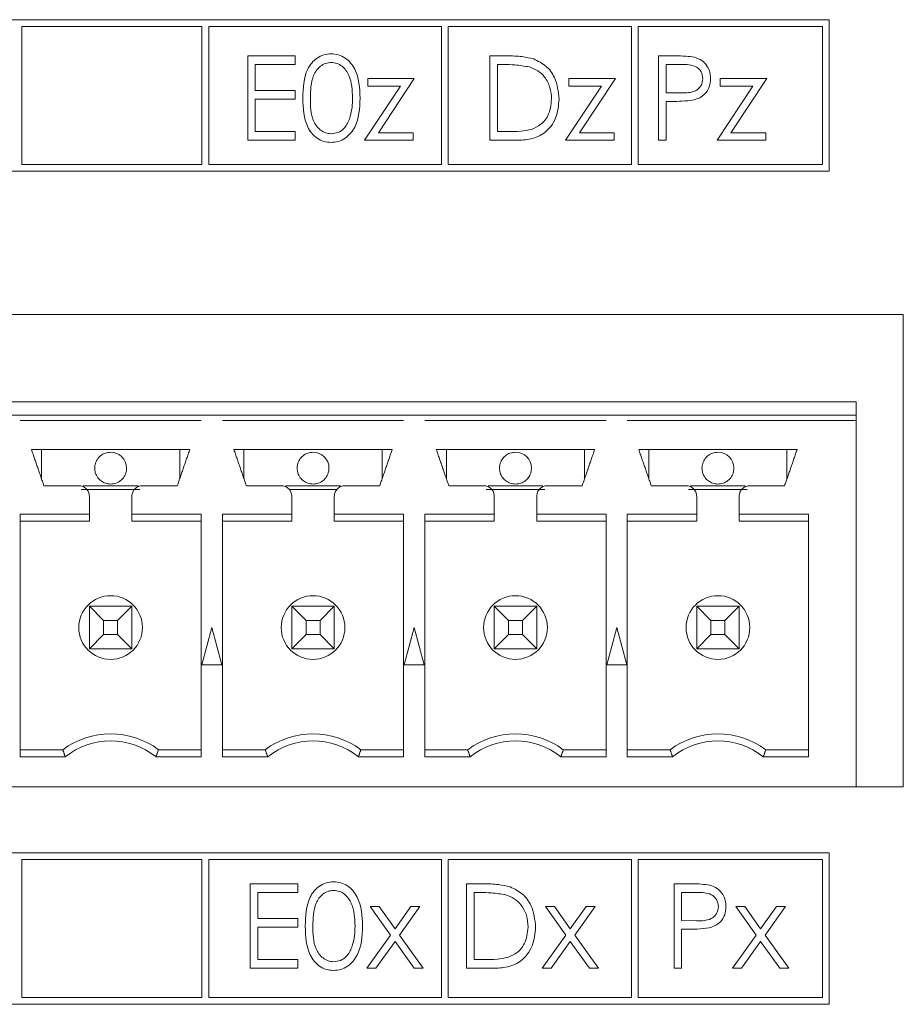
# Model space of a CAD drawing. Header units: inches. Extents: x 0.2 to 16.3, y 0.2 to 11.5.
# Tile 50 of 69: x 9.738 to 10.393, y 6.966 to 7.695. Entities that reach past the tile are written whole.
import ezdxf

# ---------------------------------------------------------------- set-up
doc = ezdxf.new("R2010")
doc.units = ezdxf.units.IN
doc.header["$MEASUREMENT"] = 0

msp = doc.modelspace()

# ---------------------------------------------------------------- linework, layer by layer
at = {"color": 7, "linetype": 'Continuous', "lineweight": 15}
for p, q in [((10.33779, 7.69538), (9.16359, 7.69538)), ((10.33779, 7.58316), (10.33779, 7.69538)), ((9.87295, 7.69038), (9.73943, 7.69038)), ((9.73943, 7.69038), (9.73943, 7.58816)), ((9.87295, 7.58816), (9.87295, 7.69038)), ((9.87795, 7.69038), (9.87795, 7.58816)), ((10.0505, 7.69038), (9.87795, 7.69038)), ((10.0505, 7.58816), (10.0505, 7.69038)), ((10.0555, 7.69038), (10.0555, 7.58816)), ((10.19127, 7.69038), (10.0555, 7.69038)), ((10.19127, 7.58816), (10.19127, 7.69038)), ((10.19627, 7.69038), (10.19627, 7.58816)), ((10.33279, 7.69038), (10.19627, 7.69038)), ((10.33279, 7.58816), (10.33279, 7.69038)), ((9.90686, 7.6685), (9.94212, 7.6685)), ((9.90686, 7.606), (9.90686, 7.6685)), ((9.94212, 7.6685), (9.94212, 7.66209)), ((10.08635, 7.6685), (10.09897, 7.6685)), ((10.08635, 7.606), (10.08635, 7.6685)), ((10.21135, 7.6685), (10.22361, 7.6685)), ((10.21135, 7.606), (10.21135, 7.6685)), ((9.91247, 7.66209), (9.91247, 7.64286)), ((9.94212, 7.66209), (9.91247, 7.66209)), ((10.09635, 7.66209), (10.09196, 7.66209)), ((10.09196, 7.66209), (10.09196, 7.61241)), ((10.21696, 7.66209), (10.21696, 7.64126)), ((10.22839, 7.66209), (10.21696, 7.66209)), ((9.99581, 7.65168), (10.03026, 7.65168)), ((9.99581, 7.64607), (9.99581, 7.65168)), ((10.03026, 7.65168), (10.00369, 7.61161)), ((10.14484, 7.65168), (10.1793, 7.65168)), ((10.14484, 7.64607), (10.14484, 7.65168)), ((10.1793, 7.65168), (10.15273, 7.61161)), ((10.25702, 7.65168), (10.29148, 7.65168)), ((10.25702, 7.64607), (10.25702, 7.65168)), ((10.29148, 7.65168), (10.26491, 7.61161)), ((9.91247, 7.64286), (9.94212, 7.64286)), ((9.94212, 7.64286), (9.94212, 7.63645)), ((9.9934, 7.606), (10.01998, 7.64607)), ((10.01998, 7.64607), (9.99581, 7.64607)), ((10.14244, 7.606), (10.16902, 7.64607)), ((10.16902, 7.64607), (10.14484, 7.64607)), ((10.21696, 7.64126), (10.2279, 7.64112)), ((10.25462, 7.606), (10.2812, 7.64607)), ((10.2812, 7.64607), (10.25702, 7.64607)), ((9.91247, 7.63645), (9.91247, 7.61241)), ((9.94212, 7.63645), (9.91247, 7.63645)), ((10.21696, 7.63485), (10.21696, 7.606)), ((10.22143, 7.63485), (10.21696, 7.63485)), ((9.91247, 7.61241), (9.94212, 7.61241)), ((9.94212, 7.61241), (9.94212, 7.606)), ((10.00369, 7.61161), (10.02946, 7.61161)), ((10.02946, 7.61161), (10.02946, 7.606)), ((10.09196, 7.61241), (10.09913, 7.61241)), ((10.15273, 7.61161), (10.1785, 7.61161)), ((10.1785, 7.61161), (10.1785, 7.606)), ((10.26491, 7.61161), (10.29068, 7.61161)), ((10.29068, 7.61161), (10.29068, 7.606)), ((9.94212, 7.606), (9.90686, 7.606)), ((10.02946, 7.606), (9.9934, 7.606)), ((10.10572, 7.606), (10.08635, 7.606)), ((10.1785, 7.606), (10.14244, 7.606)), ((10.21696, 7.606), (10.21135, 7.606)), ((10.29068, 7.606), (10.25462, 7.606)), ((9.16359, 7.58316), (10.33779, 7.58316)), ((9.73943, 7.58816), (9.87295, 7.58816)), ((9.87795, 7.58816), (10.0505, 7.58816)), ((10.0555, 7.58816), (10.19127, 7.58816)), ((10.19627, 7.58816), (10.33279, 7.58816)), ((7.64765, 7.47677), (10.39265, 7.47677)), ((10.39265, 7.47677), (10.39265, 7.12677)), ((10.35765, 7.4122), (9.10293, 7.4122)), ((10.35765, 7.40236), (10.35765, 7.4122)), ((9.72238, 7.40236), (9.7382, 7.40236)), ((9.73816, 7.40236), (9.87241, 7.40236)), ((9.87238, 7.40236), (9.8882, 7.40236)), ((9.88816, 7.40236), (10.02241, 7.40236)), ((10.02238, 7.40236), (10.0382, 7.40236)), ((10.03816, 7.40236), (10.17241, 7.40236)), ((10.17238, 7.40236), (10.1882, 7.40236)), ((10.18816, 7.40236), (10.35765, 7.40236)), ((10.35765, 7.40236), (10.35765, 7.39842)), ((9.73816, 7.39842), (9.87241, 7.39842)), ((9.88816, 7.39842), (10.02241, 7.39842)), ((10.03816, 7.39842), (10.17241, 7.39842)), ((10.18816, 7.39842), (10.35765, 7.39842)), ((10.35765, 7.12677), (10.35765, 7.39842)), ((9.86395, 7.37677), (9.74663, 7.37677)), ((9.75411, 7.35512), (9.75411, 7.37677)), ((9.85647, 7.37677), (9.85647, 7.35512)), ((10.01395, 7.37677), (9.89663, 7.37677)), ((9.90411, 7.35512), (9.90411, 7.37677)), ((10.00647, 7.37677), (10.00647, 7.35512)), ((10.16395, 7.37677), (10.04663, 7.37677)), ((10.05411, 7.35512), (10.05411, 7.37677)), ((10.15647, 7.37677), (10.15647, 7.35512)), ((10.31395, 7.37677), (10.19663, 7.37677)), ((10.20411, 7.35512), (10.20411, 7.37677)), ((10.30647, 7.37677), (10.30647, 7.35512)), ((9.785, 7.35), (9.82558, 7.35)), ((9.935, 7.35), (9.97558, 7.35)), ((10.085, 7.35), (10.12558, 7.35)), ((10.235, 7.35), (10.27558, 7.35)), ((9.82703, 7.34724), (9.78354, 7.34724)), ((9.97304, 7.34724), (9.93753, 7.34724)), ((10.12703, 7.34724), (10.08354, 7.34724)), ((10.27703, 7.34724), (10.23354, 7.34724)), ((9.78954, 7.32889), (9.73816, 7.32889)), ((9.73816, 7.32889), (9.73816, 7.14905)), ((9.87241, 7.32889), (9.82104, 7.32889)), ((9.87241, 7.14905), (9.87241, 7.32889)), ((9.93954, 7.32889), (9.88816, 7.32889)), ((9.88816, 7.32889), (9.88816, 7.14905)), ((10.02241, 7.32889), (9.97104, 7.32889)), ((10.02241, 7.14905), (10.02241, 7.32889)), ((10.08954, 7.32889), (10.03816, 7.32889)), ((10.03816, 7.32889), (10.03816, 7.14905)), ((10.17241, 7.32889), (10.12104, 7.32889)), ((10.17241, 7.14905), (10.17241, 7.32889)), ((10.23954, 7.32889), (10.18816, 7.32889)), ((10.18816, 7.32889), (10.18816, 7.14905)), ((10.32241, 7.32889), (10.27104, 7.32889)), ((10.32241, 7.14905), (10.32241, 7.32889)), ((9.78954, 7.32362), (9.73816, 7.32362)), ((9.82104, 7.32362), (9.87241, 7.32362)), ((9.93954, 7.32362), (9.88816, 7.32362)), ((9.97104, 7.32362), (10.02241, 7.32362)), ((10.08954, 7.32362), (10.03816, 7.32362)), ((10.12104, 7.32362), (10.17241, 7.32362)), ((10.23954, 7.32362), (10.18816, 7.32362)), ((10.27104, 7.32362), (10.32241, 7.32362)), ((9.80009, 7.25008), (9.78954, 7.26063)), ((9.78954, 7.22913), (9.78954, 7.26063)), ((9.78954, 7.26063), (9.82104, 7.26063)), ((9.82104, 7.26063), (9.81049, 7.25008)), ((9.82104, 7.26063), (9.82104, 7.22913)), ((9.95009, 7.25008), (9.93954, 7.26063)), ((9.93954, 7.22913), (9.93954, 7.26063)), ((9.93954, 7.26063), (9.97104, 7.26063)), ((9.97104, 7.26063), (9.96049, 7.25008)), ((9.97104, 7.26063), (9.97104, 7.22913)), ((10.08954, 7.26063), (10.10009, 7.25008)), ((10.08954, 7.26063), (10.12104, 7.26063)), ((10.08954, 7.22913), (10.08954, 7.26063)), ((10.12104, 7.26063), (10.11049, 7.25008)), ((10.12104, 7.26063), (10.12104, 7.22913)), ((10.23954, 7.26063), (10.25009, 7.25008)), ((10.23954, 7.26063), (10.27104, 7.26063)), ((10.23954, 7.22913), (10.23954, 7.26063)), ((10.27104, 7.26063), (10.26049, 7.25008)), ((10.27104, 7.26063), (10.27104, 7.22913)), ((9.80009, 7.25008), (9.80009, 7.23968)), ((9.81049, 7.25008), (9.80009, 7.25008)), ((9.81049, 7.23968), (9.81049, 7.25008)), ((9.95009, 7.25008), (9.95009, 7.23968)), ((9.96049, 7.25008), (9.95009, 7.25008)), ((9.96049, 7.23968), (9.96049, 7.25008)), ((10.11049, 7.25008), (10.10009, 7.25008)), ((10.10009, 7.25008), (10.10009, 7.23968)), ((10.11049, 7.23968), (10.11049, 7.25008)), ((10.26049, 7.25008), (10.25009, 7.25008)), ((10.25009, 7.25008), (10.25009, 7.23968)), ((10.26049, 7.23968), (10.26049, 7.25008)), ((9.78954, 7.22913), (9.80009, 7.23968)), ((9.80009, 7.23968), (9.81049, 7.23968)), ((9.82104, 7.22913), (9.81049, 7.23968)), ((9.88029, 7.24488), (9.8729, 7.21732)), ((9.88767, 7.21732), (9.88029, 7.24488)), ((9.93954, 7.22913), (9.95009, 7.23968)), ((9.95009, 7.23968), (9.96049, 7.23968)), ((9.97104, 7.22913), (9.96049, 7.23968)), ((10.03029, 7.24488), (10.0229, 7.21732)), ((10.03767, 7.21732), (10.03029, 7.24488)), ((10.10009, 7.23968), (10.08954, 7.22913)), ((10.10009, 7.23968), (10.11049, 7.23968)), ((10.12104, 7.22913), (10.11049, 7.23968)), ((10.18029, 7.24488), (10.1729, 7.21732)), ((10.18767, 7.21732), (10.18029, 7.24488)), ((10.25009, 7.23968), (10.23954, 7.22913)), ((10.25009, 7.23968), (10.26049, 7.23968)), ((10.27104, 7.22913), (10.26049, 7.23968)), ((9.82104, 7.22913), (9.78954, 7.22913)), ((9.97104, 7.22913), (9.93954, 7.22913)), ((10.12104, 7.22913), (10.08954, 7.22913)), ((10.27104, 7.22913), (10.23954, 7.22913)), ((9.8729, 7.21732), (9.88767, 7.21732)), ((10.0229, 7.21732), (10.03767, 7.21732)), ((10.1729, 7.21732), (10.18767, 7.21732)), ((9.76986, 7.15433), (9.73816, 7.15433)), ((9.84072, 7.15433), (9.87241, 7.15433)), ((9.91986, 7.15433), (9.88816, 7.15433)), ((9.99072, 7.15433), (10.02241, 7.15433)), ((10.06986, 7.15433), (10.03816, 7.15433)), ((10.14072, 7.15433), (10.17241, 7.15433)), ((10.21986, 7.15433), (10.18816, 7.15433)), ((10.29072, 7.15433), (10.32241, 7.15433)), ((9.73816, 7.14905), (9.77166, 7.14905)), ((9.83892, 7.14905), (9.87241, 7.14905)), ((9.88816, 7.14905), (9.92166, 7.14905)), ((9.98892, 7.14905), (10.02241, 7.14905)), ((10.03816, 7.14905), (10.07166, 7.14905)), ((10.13892, 7.14905), (10.17241, 7.14905)), ((10.18816, 7.14905), (10.22166, 7.14905)), ((10.28892, 7.14905), (10.32241, 7.14905)), ((10.35765, 7.12677), (9.10293, 7.12677)), ((10.39265, 7.12677), (10.35765, 7.12677)), ((10.33779, 7.07787), (9.16359, 7.07787)), ((9.73943, 7.07287), (9.73943, 6.97065)), ((9.87295, 7.07287), (9.73943, 7.07287)), ((9.87295, 6.97065), (9.87295, 7.07287)), ((9.87795, 7.07287), (9.87795, 6.97065)), ((10.0505, 7.07287), (9.87795, 7.07287)), ((10.0505, 6.97065), (10.0505, 7.07287)), ((10.0555, 7.07287), (10.0555, 6.97065)), ((10.19127, 7.07287), (10.0555, 7.07287)), ((10.19127, 6.97065), (10.19127, 7.07287)), ((10.19627, 7.07287), (10.19627, 6.97065)), ((10.33279, 7.07287), (10.19627, 7.07287)), ((10.33279, 6.97065), (10.33279, 7.07287)), ((10.33779, 6.96565), (10.33779, 7.07787)), ((9.90868, 7.05488), (9.94394, 7.05488)), ((9.90868, 6.99238), (9.90868, 7.05488)), ((9.94394, 7.05488), (9.94394, 7.04847)), ((10.06894, 7.05488), (10.08156, 7.05488)), ((10.06894, 6.99238), (10.06894, 7.05488)), ((10.22278, 7.05488), (10.23504, 7.05488)), ((10.22278, 6.99238), (10.22278, 7.05488)), ((9.91429, 7.04847), (9.91429, 7.02924)), ((9.94394, 7.04847), (9.91429, 7.04847)), ((10.07455, 7.04847), (10.07455, 6.99879)), ((10.07894, 7.04847), (10.07455, 7.04847)), ((10.22839, 7.04847), (10.22839, 7.02764)), ((10.23982, 7.04847), (10.22839, 7.04847)), ((9.99762, 7.03806), (10.0043, 7.03806)), ((10.01272, 7.01691), (9.99762, 7.03806)), ((10.0043, 7.03806), (10.01605, 7.02158)), ((10.01605, 7.02158), (10.02781, 7.03806)), ((10.03448, 7.03806), (10.0194, 7.01691)), ((10.02781, 7.03806), (10.03448, 7.03806)), ((10.12743, 7.03806), (10.1341, 7.03806)), ((10.14253, 7.01691), (10.12743, 7.03806)), ((10.1341, 7.03806), (10.14586, 7.02158)), ((10.14586, 7.02158), (10.15762, 7.03806)), ((10.16429, 7.03806), (10.1492, 7.01691)), ((10.15762, 7.03806), (10.16429, 7.03806)), ((10.26846, 7.03806), (10.27513, 7.03806)), ((10.28356, 7.01691), (10.26846, 7.03806)), ((10.27513, 7.03806), (10.28689, 7.02158)), ((10.28689, 7.02158), (10.29864, 7.03806)), ((10.30532, 7.03806), (10.29023, 7.01691)), ((10.29864, 7.03806), (10.30532, 7.03806)), ((9.91429, 7.02924), (9.94394, 7.02924)), ((9.94394, 7.02924), (9.94394, 7.02283)), ((10.22839, 7.02764), (10.23933, 7.0275)), ((9.91429, 7.02283), (9.91429, 6.99879)), ((9.94394, 7.02283), (9.91429, 7.02283)), ((10.22839, 7.02123), (10.22839, 6.99238)), ((10.23286, 7.02123), (10.22839, 7.02123)), ((9.99522, 6.99238), (10.01272, 7.01691)), ((10.0194, 7.01691), (10.03689, 6.99238)), ((10.12503, 6.99238), (10.14253, 7.01691)), ((10.1492, 7.01691), (10.16669, 6.99238)), ((10.26605, 6.99238), (10.28356, 7.01691)), ((10.29023, 7.01691), (10.30772, 6.99238)), ((10.01605, 7.01223), (10.00189, 6.99238)), ((10.03021, 6.99238), (10.01605, 7.01223)), ((10.14586, 7.01223), (10.1317, 6.99238)), ((10.16002, 6.99238), (10.14586, 7.01223)), ((10.28689, 7.01223), (10.27273, 6.99238)), ((10.30105, 6.99238), (10.28689, 7.01223)), ((9.91429, 6.99879), (9.94394, 6.99879)), ((9.94394, 6.99879), (9.94394, 6.99238)), ((10.07455, 6.99879), (10.08172, 6.99879)), ((9.94394, 6.99238), (9.90868, 6.99238)), ((10.00189, 6.99238), (9.99522, 6.99238)), ((10.03689, 6.99238), (10.03021, 6.99238)), ((10.08831, 6.99238), (10.06894, 6.99238)), ((10.1317, 6.99238), (10.12503, 6.99238)), ((10.16669, 6.99238), (10.16002, 6.99238)), ((10.22839, 6.99238), (10.22278, 6.99238)), ((10.27273, 6.99238), (10.26605, 6.99238)), ((10.30772, 6.99238), (10.30105, 6.99238)), ((9.73943, 6.97065), (9.87295, 6.97065)), ((9.87795, 6.97065), (10.0505, 6.97065)), ((10.0555, 6.97065), (10.19127, 6.97065)), ((10.19627, 6.97065), (10.33279, 6.97065)), ((9.16359, 6.96565), (10.33779, 6.96565))]:
    msp.add_line(p, q, dxfattribs=at)
for centre in [(9.80529, 7.24488), (9.95529, 7.24488), (10.10529, 7.24488), (10.25529, 7.24488)]:
    msp.add_circle(centre, 0.02362, dxfattribs=at)
for centre, radius, start, end in [((9.80529, 7.36299), 0.01181, 0, 90), ((9.95529, 7.36299), 0.01181, 0, 90), ((10.10529, 7.36299), 0.01181, 0, 90), ((10.25529, 7.36299), 0.01181, 0, 90), ((9.80529, 7.10708), 0.05906, 53.1301, 126.8699), ((9.95529, 7.10708), 0.05906, 53.1301, 126.8699), ((10.10529, 7.10708), 0.05906, 53.1301, 126.8699), ((10.25529, 7.10708), 0.05906, 53.1301, 126.8699), ((9.80529, 7.10708), 0.05378, 51.29582, 128.70418), ((9.95529, 7.10708), 0.05378, 51.29582, 128.70418), ((10.10529, 7.10708), 0.05378, 51.29582, 128.70418), ((10.25529, 7.10708), 0.05378, 51.29582, 128.70418)]:
    msp.add_arc(centre, radius, start, end, dxfattribs=at)
for points, knots in [([(9.94773, 7.63723), (9.94797, 7.64469), (9.94827, 7.65403), (9.9541, 7.66342), (9.95815, 7.66715), (9.96314, 7.66966), (9.9668, 7.66996), (9.96862, 7.67011)], [0, 0, 0, 0, 0.498701, 0.624175, 0.749466, 0.874745, 1, 1, 1, 1]), ([(9.96862, 7.67011), (9.97046, 7.66996), (9.97414, 7.66966), (9.98085, 7.6664), (9.9893, 7.65597), (9.98984, 7.64473), (9.9902, 7.63723)], [0, 0, 0, 0, 0.1256, 0.251196, 0.500581, 1, 1, 1, 1]), ([(9.96881, 7.6637), (9.96738, 7.66355), (9.96451, 7.66327), (9.96071, 7.66107), (9.95768, 7.658), (9.95354, 7.65038), (9.95343, 7.64309), (9.95334, 7.63725)], [0, 0, 0, 0, 0.125138, 0.250417, 0.37552, 0.500847, 1, 1, 1, 1]), ([(9.98459, 7.63725), (9.98436, 7.64306), (9.98401, 7.65175), (9.97816, 7.66034), (9.9731, 7.66324), (9.97024, 7.66354), (9.96881, 7.6637)], [0, 0, 0, 0, 0.500071, 0.74902, 0.874597, 1, 1, 1, 1]), ([(10.09897, 7.6685), (10.10273, 7.6685), (10.10943, 7.66849), (10.11594, 7.66693), (10.1188, 7.66625)], [0, 0, 0, 0, 0.560445, 1, 1, 1, 1]), ([(10.1188, 7.66625), (10.12198, 7.66471), (10.12835, 7.66163), (10.13608, 7.65109), (10.13704, 7.64201), (10.13763, 7.63646)], [0, 0, 0, 0, 0.280264, 0.560714, 1, 1, 1, 1]), ([(10.22361, 7.6685), (10.22628, 7.66851), (10.23105, 7.66853), (10.23577, 7.66786), (10.23784, 7.66756)], [0, 0, 0, 0, 0.560314, 1, 1, 1, 1]), ([(10.23784, 7.66756), (10.23974, 7.66688), (10.24354, 7.66551), (10.24746, 7.66128), (10.24954, 7.65648), (10.24972, 7.65332), (10.24981, 7.65174)], [0, 0, 0, 0, 0.279706, 0.559381, 0.779509, 1, 1, 1, 1]), ([(10.11556, 7.66034), (10.112, 7.66097), (10.10565, 7.66209), (10.0992, 7.66209), (10.09635, 7.66209)], [0, 0, 0, 0, 0.559544, 1, 1, 1, 1]), ([(10.13202, 7.63648), (10.13182, 7.6394), (10.13142, 7.64525), (10.12754, 7.65261), (10.12202, 7.65787), (10.11771, 7.65952), (10.11556, 7.66034)], [0, 0, 0, 0, 0.280178, 0.559765, 0.779795, 1, 1, 1, 1]), ([(10.2442, 7.65171), (10.24392, 7.65351), (10.24349, 7.65621), (10.24119, 7.65902), (10.23678, 7.66219), (10.23212, 7.66214), (10.22839, 7.66209)], [0, 0, 0, 0, 0.248968, 0.374728, 0.500382, 1, 1, 1, 1]), ([(10.2279, 7.64112), (10.23171, 7.64111), (10.23648, 7.64109), (10.24109, 7.64422), (10.24349, 7.64709), (10.24392, 7.64987), (10.2442, 7.65171)], [0, 0, 0, 0, 0.499724, 0.625353, 0.751083, 1, 1, 1, 1]), ([(10.24981, 7.65174), (10.24966, 7.64968), (10.24937, 7.64556), (10.24623, 7.64055), (10.24198, 7.63731), (10.23889, 7.63635), (10.23734, 7.63588)], [0, 0, 0, 0, 0.280099, 0.559321, 0.779454, 1, 1, 1, 1]), ([(9.96862, 7.6044), (9.9668, 7.60455), (9.96315, 7.60485), (9.95652, 7.60812), (9.94831, 7.61862), (9.94796, 7.62978), (9.94773, 7.63723)], [0, 0, 0, 0, 0.125551, 0.251091, 0.500251, 1, 1, 1, 1]), ([(9.95334, 7.63725), (9.95338, 7.63141), (9.95345, 7.62266), (9.95945, 7.61413), (9.96452, 7.61127), (9.96738, 7.61096), (9.96881, 7.61081)], [0, 0, 0, 0, 0.500292, 0.749088, 0.874605, 1, 1, 1, 1]), ([(9.9902, 7.63723), (9.98985, 7.62973), (9.98932, 7.61848), (9.98083, 7.60812), (9.97414, 7.60485), (9.97046, 7.60455), (9.96862, 7.6044)], [0, 0, 0, 0, 0.499407, 0.748742, 0.874373, 1, 1, 1, 1]), ([(9.98222, 7.62154), (9.98302, 7.62442), (9.98444, 7.62957), (9.98454, 7.6349), (9.98459, 7.63725)], [0, 0, 0, 0, 0.559599, 1, 1, 1, 1]), ([(10.13763, 7.63646), (10.13718, 7.63177), (10.13626, 7.6224), (10.12817, 7.61122), (10.11679, 7.60634), (10.10942, 7.60611), (10.10572, 7.606)], [0, 0, 0, 0, 0.280125, 0.559249, 0.778837, 1, 1, 1, 1]), ([(10.117, 7.614), (10.11949, 7.6151), (10.12448, 7.61728), (10.13078, 7.62518), (10.13155, 7.6322), (10.13202, 7.63648)], [0, 0, 0, 0, 0.2805375, 0.5610169, 1, 1, 1, 1]), ([(10.23734, 7.63588), (10.23438, 7.6355), (10.2291, 7.63484), (10.22377, 7.63485), (10.22143, 7.63485)], [0, 0, 0, 0, 0.559699, 1, 1, 1, 1]), ([(9.96881, 7.61081), (9.97052, 7.61102), (9.97393, 7.61145), (9.97921, 7.61502), (9.98108, 7.61907), (9.98222, 7.62154)], [0, 0, 0, 0, 0.280257, 0.560783, 1, 1, 1, 1]), ([(10.09913, 7.61241), (10.1025, 7.6124), (10.10851, 7.61239), (10.11441, 7.61351), (10.117, 7.614)], [0, 0, 0, 0, 0.560429, 1, 1, 1, 1]), ([(9.80529, 7.3748), (9.80396, 7.37467), (9.8013, 7.37441), (9.79777, 7.37237), (9.79508, 7.36937), (9.79372, 7.36605), (9.79348, 7.36386), (9.79348, 7.36299), (9.79348, 7.36299)], [0, 0, 0, 0, 0.214693, 0.429388, 0.644081, 0.858775, 0.999788, 1, 1, 1, 1]), ([(9.95529, 7.3748), (9.95396, 7.37467), (9.9513, 7.37441), (9.94777, 7.37237), (9.94508, 7.36937), (9.94372, 7.36605), (9.94348, 7.36386), (9.94348, 7.36299), (9.94348, 7.36299)], [0, 0, 0, 0, 0.214693, 0.429388, 0.644081, 0.858775, 0.999788, 1, 1, 1, 1]), ([(10.10529, 7.3748), (10.10396, 7.37467), (10.1013, 7.37441), (10.09777, 7.37237), (10.09508, 7.36937), (10.09372, 7.36605), (10.09348, 7.36386), (10.09348, 7.36299), (10.09348, 7.36299)], [0, 0, 0, 0, 0.214693, 0.429388, 0.644081, 0.858775, 0.999788, 1, 1, 1, 1]), ([(10.25529, 7.3748), (10.25396, 7.37467), (10.2513, 7.37441), (10.24777, 7.37237), (10.24508, 7.36937), (10.24372, 7.36605), (10.24348, 7.36386), (10.24348, 7.36299), (10.24348, 7.36299)], [0, 0, 0, 0, 0.2146931, 0.4293882, 0.6440819, 0.8587756, 0.9997876, 1, 1, 1, 1]), ([(9.79348, 7.36299), (9.79357, 7.36187), (9.79378, 7.35934), (9.79551, 7.35601), (9.79818, 7.35334), (9.80145, 7.35154), (9.80399, 7.3513), (9.80529, 7.35118)], [0, 0, 0, 0, 0.180827, 0.4095507, 0.5903811, 0.7897958, 1, 1, 1, 1]), ([(9.80529, 7.35118), (9.80662, 7.35131), (9.80927, 7.35157), (9.81281, 7.3536), (9.8155, 7.3566), (9.81686, 7.35992), (9.8171, 7.36212), (9.8171, 7.36299), (9.8171, 7.36299)], [0, 0, 0, 0, 0.214692, 0.429387, 0.64408, 0.858773, 0.999786, 1, 1, 1, 1]), ([(9.94348, 7.36299), (9.94357, 7.36187), (9.94378, 7.35934), (9.94551, 7.35601), (9.94818, 7.35334), (9.95145, 7.35154), (9.95399, 7.3513), (9.95529, 7.35118)], [0, 0, 0, 0, 0.1808274, 0.4095551, 0.5903802, 0.7897954, 1, 1, 1, 1]), ([(9.95529, 7.35118), (9.95662, 7.35131), (9.95927, 7.35157), (9.96281, 7.3536), (9.9655, 7.3566), (9.96686, 7.35992), (9.9671, 7.36212), (9.9671, 7.36299), (9.9671, 7.36299)], [0, 0, 0, 0, 0.214692, 0.429387, 0.64408, 0.858773, 0.999786, 1, 1, 1, 1]), ([(10.09348, 7.36299), (10.09357, 7.36187), (10.09378, 7.35934), (10.09551, 7.35601), (10.09818, 7.35334), (10.10145, 7.35154), (10.10399, 7.3513), (10.10529, 7.35118)], [0, 0, 0, 0, 0.1808274, 0.4095551, 0.5903802, 0.7897954, 1, 1, 1, 1]), ([(10.10529, 7.35118), (10.10662, 7.35131), (10.10927, 7.35157), (10.11281, 7.3536), (10.1155, 7.3566), (10.11686, 7.35992), (10.1171, 7.36212), (10.1171, 7.36299), (10.1171, 7.36299)], [0, 0, 0, 0, 0.214692, 0.4293861, 0.6440786, 0.8587743, 0.9997856, 1, 1, 1, 1]), ([(10.24348, 7.36299), (10.24357, 7.36187), (10.24378, 7.35934), (10.24551, 7.35601), (10.24818, 7.35334), (10.25145, 7.35154), (10.25399, 7.3513), (10.25529, 7.35118)], [0, 0, 0, 0, 0.180826, 0.409554, 0.59038, 0.789795, 1, 1, 1, 1]), ([(10.25529, 7.35118), (10.25662, 7.35131), (10.25927, 7.35157), (10.26281, 7.3536), (10.2655, 7.3566), (10.26686, 7.35992), (10.2671, 7.36212), (10.2671, 7.36299), (10.2671, 7.36299)], [0, 0, 0, 0, 0.214692, 0.4293861, 0.6440786, 0.8587743, 0.9997856, 1, 1, 1, 1]), ([(9.78954, 7.34212), (9.78942, 7.34315), (9.78919, 7.34522), (9.78736, 7.34782), (9.78476, 7.34964), (9.7827, 7.34988), (9.78167, 7.35)], [0, 0, 0, 0, 0.250003, 0.500003, 0.750001, 1, 1, 1, 1]), ([(9.82891, 7.35), (9.82788, 7.34988), (9.82581, 7.34964), (9.82321, 7.34782), (9.82139, 7.34522), (9.82115, 7.34315), (9.82104, 7.34212)], [0, 0, 0, 0, 0.249999, 0.499997, 0.749997, 1, 1, 1, 1]), ([(9.93954, 7.34212), (9.93942, 7.34315), (9.93919, 7.34522), (9.93736, 7.34782), (9.93476, 7.34964), (9.9327, 7.34988), (9.93167, 7.35)], [0, 0, 0, 0, 0.250003, 0.500003, 0.750001, 1, 1, 1, 1]), ([(9.97891, 7.35), (9.97788, 7.34988), (9.97581, 7.34964), (9.97321, 7.34782), (9.97139, 7.34522), (9.97115, 7.34315), (9.97104, 7.34212)], [0, 0, 0, 0, 0.249999, 0.499997, 0.749997, 1, 1, 1, 1]), ([(10.08954, 7.34212), (10.08942, 7.34315), (10.08919, 7.34522), (10.08736, 7.34782), (10.08476, 7.34964), (10.0827, 7.34988), (10.08167, 7.35)], [0, 0, 0, 0, 0.250003, 0.500003, 0.750001, 1, 1, 1, 1]), ([(10.12891, 7.35), (10.12788, 7.34988), (10.12581, 7.34964), (10.12321, 7.34782), (10.12139, 7.34522), (10.12115, 7.34315), (10.12104, 7.34212)], [0, 0, 0, 0, 0.249999, 0.499997, 0.749997, 1, 1, 1, 1]), ([(10.23954, 7.34212), (10.23942, 7.34315), (10.23919, 7.34522), (10.23736, 7.34782), (10.23476, 7.34964), (10.2327, 7.34988), (10.23167, 7.35)], [0, 0, 0, 0, 0.250003, 0.500003, 0.750001, 1, 1, 1, 1]), ([(10.27891, 7.35), (10.27788, 7.34988), (10.27581, 7.34964), (10.27321, 7.34782), (10.27139, 7.34522), (10.27115, 7.34315), (10.27104, 7.34212)], [0, 0, 0, 0, 0.249999, 0.499997, 0.749997, 1, 1, 1, 1]), ([(9.94955, 7.02361), (9.94979, 7.03107), (9.95009, 7.04041), (9.95592, 7.0498), (9.95997, 7.05353), (9.96496, 7.05604), (9.96862, 7.05634), (9.97044, 7.05649)], [0, 0, 0, 0, 0.498703, 0.624177, 0.749469, 0.874748, 1, 1, 1, 1]), ([(9.97063, 7.05008), (9.9692, 7.04993), (9.96633, 7.04965), (9.96253, 7.04745), (9.9595, 7.04438), (9.95536, 7.03676), (9.95525, 7.02947), (9.95516, 7.02363)], [0, 0, 0, 0, 0.125138, 0.250417, 0.375519, 0.500846, 1, 1, 1, 1]), ([(9.97044, 7.05649), (9.97228, 7.05634), (9.97596, 7.05604), (9.98267, 7.05278), (9.99111, 7.04236), (9.99165, 7.03111), (9.99201, 7.02361)], [0, 0, 0, 0, 0.125603, 0.251198, 0.500581, 1, 1, 1, 1]), ([(9.98641, 7.02363), (9.98617, 7.02944), (9.98583, 7.03813), (9.97998, 7.04672), (9.97492, 7.04962), (9.97206, 7.04993), (9.97063, 7.05008)], [0, 0, 0, 0, 0.500073, 0.74902, 0.874601, 1, 1, 1, 1]), ([(10.08156, 7.05488), (10.08531, 7.05488), (10.09202, 7.05487), (10.09853, 7.05331), (10.10139, 7.05263)], [0, 0, 0, 0, 0.560445, 1, 1, 1, 1]), ([(10.10139, 7.05263), (10.10457, 7.05109), (10.11093, 7.04801), (10.11867, 7.03747), (10.11963, 7.02839), (10.12022, 7.02284)], [0, 0, 0, 0, 0.2802638, 0.560714, 1, 1, 1, 1]), ([(10.23504, 7.05488), (10.23771, 7.05489), (10.24248, 7.05491), (10.2472, 7.05424), (10.24928, 7.05394)], [0, 0, 0, 0, 0.560314, 1, 1, 1, 1]), ([(10.24928, 7.05394), (10.25117, 7.05326), (10.25497, 7.05189), (10.2589, 7.04766), (10.26097, 7.04286), (10.26115, 7.0397), (10.26124, 7.03812)], [0, 0, 0, 0, 0.279706, 0.559382, 0.779508, 1, 1, 1, 1]), ([(10.09815, 7.04672), (10.09459, 7.04735), (10.08823, 7.04847), (10.08178, 7.04847), (10.07894, 7.04847)], [0, 0, 0, 0, 0.55954, 1, 1, 1, 1]), ([(10.11461, 7.02286), (10.11441, 7.02578), (10.114, 7.03163), (10.11013, 7.03899), (10.1046, 7.04425), (10.1003, 7.0459), (10.09815, 7.04672)], [0, 0, 0, 0, 0.280179, 0.559765, 0.7798, 1, 1, 1, 1]), ([(10.25564, 7.03809), (10.25535, 7.03989), (10.25493, 7.04259), (10.25262, 7.0454), (10.24821, 7.04857), (10.24355, 7.04852), (10.23982, 7.04847)], [0, 0, 0, 0, 0.248967, 0.374729, 0.500382, 1, 1, 1, 1]), ([(10.23933, 7.0275), (10.24314, 7.02749), (10.24791, 7.02747), (10.25252, 7.0306), (10.25493, 7.03347), (10.25535, 7.03625), (10.25564, 7.03809)], [0, 0, 0, 0, 0.499724, 0.625352, 0.751084, 1, 1, 1, 1]), ([(10.26124, 7.03812), (10.2611, 7.03606), (10.2608, 7.03194), (10.25767, 7.02693), (10.25341, 7.02369), (10.25032, 7.02273), (10.24877, 7.02226)], [0, 0, 0, 0, 0.280099, 0.55932, 0.779454, 1, 1, 1, 1]), ([(9.97044, 6.99078), (9.96862, 6.99093), (9.96497, 6.99123), (9.95833, 6.9945), (9.95012, 7.005), (9.94978, 7.01616), (9.94955, 7.02361)], [0, 0, 0, 0, 0.125548, 0.251088, 0.50025, 1, 1, 1, 1]), ([(9.95516, 7.02363), (9.9552, 7.01779), (9.95527, 7.00904), (9.96127, 7.00051), (9.96634, 6.99765), (9.9692, 6.99735), (9.97063, 6.99719)], [0, 0, 0, 0, 0.50029, 0.749084, 0.874605, 1, 1, 1, 1]), ([(9.99201, 7.02361), (9.99166, 7.01611), (9.99114, 7.00486), (9.98264, 6.9945), (9.97596, 6.99123), (9.97228, 6.99093), (9.97044, 6.99078)], [0, 0, 0, 0, 0.499406, 0.748743, 0.87437, 1, 1, 1, 1]), ([(9.98404, 7.00792), (9.98484, 7.0108), (9.98626, 7.01595), (9.98636, 7.02128), (9.98641, 7.02363)], [0, 0, 0, 0, 0.559601, 1, 1, 1, 1]), ([(10.12022, 7.02284), (10.11976, 7.01815), (10.11885, 7.00878), (10.11076, 6.9976), (10.09937, 6.99272), (10.092, 6.9925), (10.08831, 6.99238)], [0, 0, 0, 0, 0.280123, 0.559246, 0.778837, 1, 1, 1, 1]), ([(10.09959, 7.00038), (10.10208, 7.00148), (10.10707, 7.00366), (10.11337, 7.01156), (10.11414, 7.01858), (10.11461, 7.02286)], [0, 0, 0, 0, 0.280534, 0.561016, 1, 1, 1, 1]), ([(10.24877, 7.02226), (10.24582, 7.02188), (10.24053, 7.02122), (10.23521, 7.02123), (10.23286, 7.02123)], [0, 0, 0, 0, 0.559699, 1, 1, 1, 1]), ([(9.97063, 6.99719), (9.97234, 6.99741), (9.97575, 6.99783), (9.98103, 7.0014), (9.9829, 7.00545), (9.98404, 7.00792)], [0, 0, 0, 0, 0.2802571, 0.5607831, 1, 1, 1, 1]), ([(10.08172, 6.99879), (10.08509, 6.99878), (10.0911, 6.99877), (10.09699, 6.99989), (10.09959, 7.00038)], [0, 0, 0, 0, 0.560425, 1, 1, 1, 1])]:
    msp.add_open_spline(points, degree=3, knots=knots, dxfattribs=at)
for points in [[(9.75588, 7.35), (9.74663, 7.37677)], [(9.86395, 7.37677), (9.8547, 7.35)], [(9.90588, 7.35), (9.89663, 7.37677)], [(10.01395, 7.37677), (10.0047, 7.35)], [(10.05588, 7.35), (10.04663, 7.37677)], [(10.16395, 7.37677), (10.1547, 7.35)], [(10.20588, 7.35), (10.19663, 7.37677)], [(10.31395, 7.37677), (10.3047, 7.35)], [(9.78167, 7.35), (9.75588, 7.35)], [(9.8547, 7.35), (9.82891, 7.35)], [(9.93167, 7.35), (9.90588, 7.35)], [(10.0047, 7.35), (9.97891, 7.35)], [(10.08167, 7.35), (10.05588, 7.35)], [(10.1547, 7.35), (10.12891, 7.35)], [(10.23167, 7.35), (10.20588, 7.35)], [(10.3047, 7.35), (10.27891, 7.35)], [(9.78954, 7.32889), (9.78954, 7.34212)], [(9.82104, 7.34212), (9.82104, 7.32889)], [(9.93954, 7.32889), (9.93954, 7.34212)], [(9.97104, 7.34212), (9.97104, 7.32889)], [(10.08954, 7.32889), (10.08954, 7.34212)], [(10.12104, 7.34212), (10.12104, 7.32889)], [(10.23954, 7.32889), (10.23954, 7.34212)], [(10.27104, 7.34212), (10.27104, 7.32889)], [(9.78954, 7.32362), (9.78954, 7.32889)], [(9.82104, 7.32889), (9.82104, 7.32362)], [(9.93954, 7.32362), (9.93954, 7.32889)], [(9.97104, 7.32889), (9.97104, 7.32362)], [(10.08954, 7.32362), (10.08954, 7.32889)], [(10.12104, 7.32889), (10.12104, 7.32362)], [(10.23954, 7.32362), (10.23954, 7.32889)], [(10.27104, 7.32889), (10.27104, 7.32362)], [(9.77166, 7.14905), (9.76986, 7.15433)], [(9.83892, 7.14905), (9.84072, 7.15433)], [(9.92166, 7.14905), (9.91986, 7.15433)], [(9.99072, 7.15433), (9.98892, 7.14905)], [(10.07166, 7.14905), (10.06986, 7.15433)], [(10.13892, 7.14905), (10.14072, 7.15433)], [(10.22166, 7.14905), (10.21986, 7.15433)], [(10.29072, 7.15433), (10.28892, 7.14905)]]:
    msp.add_open_spline(points, degree=1, dxfattribs=at)

doc.saveas('drawing.dxf')
